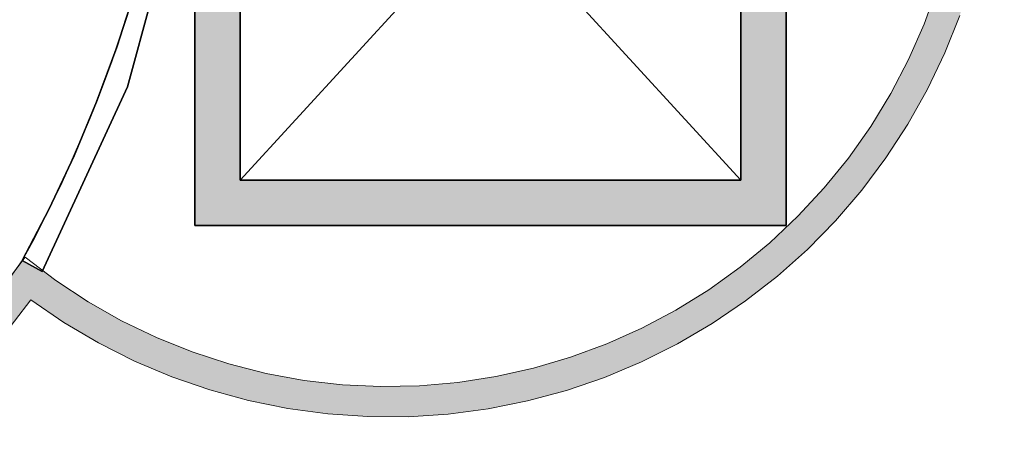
# Model space of a CAD drawing. Header units: inches. Extents: x 15 to 546804, y -66 to 267312.
# Tile 218 of 256: x 410650 to 413896, y 123026 to 124465. Entities that reach past the tile are written whole.
import ezdxf

# ---------------------------------------------------------------- set-up
doc = ezdxf.new("R2010")
doc.units = ezdxf.units.IN
doc.header["$MEASUREMENT"] = 0

msp = doc.modelspace()

# ---------------------------------------------------------------- hatches: boundary and pattern name
at = {"lineweight": 20}
h = msp.add_hatch(color=7, dxfattribs=at)
h.dxf.hatch_style = 1
h.paths.add_polyline_path([(413925.1, 126005.7), (413677.5, 126005.7), (413608.5, 126139.3), (413529.7, 126267.4), (413441.5, 126389.1), (413344.4, 126503.9), (413238.9, 126611.1), (413125.7, 126710), (413131.5, 126717.6), (413052.3, 126778.6), (412985.5, 126691.7), (413096.1, 126604.7), (413200, 126509.7), (413296.6, 126407.3), (413385.3, 126298.1), (413465.8, 126182.5), (413537.4, 126061.3), (413599.9, 125935.2), (413648.1, 125817.6), (413688.4, 125697), (413720.5, 125574), (413744.3, 125449.2), (413759.7, 125323), (413766.7, 125196.1), (413765.1, 125069), (413755.1, 124942.2), (413736.6, 124816.5), (413709.7, 124692.2), (413674.6, 124570.1), (413631.4, 124450.5), (413580.3, 124334.1), (413521.5, 124221.4), (413455.4, 124112.9), (413382.1, 124009), (413302, 123910.3), (413215.5, 123817.1), (413123, 123730), (413024.9, 123649.2), (412921.5, 123575.1), (412813.5, 123508.2), (412701.2, 123448.6), (412585.2, 123396.6), (412466, 123352.6), (412344, 123316.5), (412220, 123288.8), (412094.4, 123269.4), (411967.7, 123258.4), (411840.6, 123255.9), (411713.7, 123261.9), (411587.4, 123276.4), (411462.4, 123299.3), (411339.1, 123330.5), (411218.3, 123369.9), (411100.3, 123417.3), (410985.8, 123472.5), (410875.2, 123535.2), (410769.1, 123605.1), (410725.4, 123638.3), (410723.9, 123634.9), (410659.2, 123670.7), (410641, 123647), (408976.3, 121315.8), (410686.1, 123541.6), (410795.7, 123466.9), (410910, 123399.6), (411028.5, 123340), (411150.7, 123288.4), (411276, 123245.1), (411404, 123210.1), (411533.9, 123183.7), (411665.4, 123165.9), (411797.7, 123156.9), (411930.3, 123156.7), (412062.7, 123165.3), (412194.2, 123182.6), (412324.3, 123208.7), (412452.3, 123243.2), (412577.8, 123286.2), (412700.1, 123337.5), (412818.8, 123396.7), (412933.3, 123463.6), (413043.1, 123538), (413147.8, 123619.5), (413246.8, 123707.8), (413339.7, 123802.4), (413426.2, 123903), (413505.8, 124009.1), (413578.2, 124120.2), (413643, 124235.9), (413700.1, 124355.6), (413749.1, 124478.9), (413789.8, 124605.1), (413822.1, 124733.8), (413845.8, 124864.3), (413860.7, 124996.1), (413866.9, 125128.5), (413864.3, 125261.2), (413852.9, 125393.3), (413832.8, 125524.4), (413804.1, 125653.9), (413766.8, 125781.2), (413721.2, 125905.7), (413925.1, 125905.7)])
h = msp.add_hatch(color=7, dxfattribs=at)
h.dxf.hatch_style = 1
h.paths.add_polyline_path([(411376.9, 125736.2), (411376.9, 125886.2), (411226.9, 125886.2), (411226.9, 125058.6), (411226.9, 123786.2), (413176.9, 123786.2), (413176.9, 125886.2), (412656.9, 125886.2), (412656.9, 125884), (412656.9, 125736.2), (413026.9, 125736.2), (413026.9, 123936.2), (411376.9, 123936.2)])

# ---------------------------------------------------------------- linework, layer by layer
at = {"color": 7}
for p, q in [((411226.9, 125886.2, 300), (411226.9, 123786.2, 300)), ((411226.9, 125886.2, 7500), (411226.9, 123786.2, 7500)), ((413176.9, 123786.2, 300), (413176.9, 125886.2, 300)), ((413176.9, 123786.2, 7500), (413176.9, 125886.2, 7500)), ((411376.9, 125736.2, 300), (411376.9, 123936.2, 300)), ((411376.9, 125736.2, 7500), (411376.9, 123936.2, 7500)), ((413026.9, 123936.2, 300), (413026.9, 125736.2, 300)), ((413026.9, 123936.2, 7500), (413026.9, 125736.2, 7500)), ((411005.1, 124243.9, 300), (411226.9, 125058.6, 300)), ((411005.1, 124243.9, 3000), (411226.9, 125058.6, 3000)), ((410970, 124374.5, 300), (410970, 124374.5, 3000)), ((410723.9, 123634.9, 300), (411005.1, 124243.9, 300)), ((410723.9, 123634.9, 3000), (411005.1, 124243.9, 3000)), ((411005.1, 124243.9, 300), (411005.1, 124243.9, 3000)), ((410903.1, 124194, 300), (410903.1, 124194, 3000)), ((410828.7, 124016.4, 300), (410828.7, 124016.4, 3000)), ((411376.9, 123936.2, 300), (413026.9, 123936.2, 300)), ((411376.9, 123936.2, 7500), (413026.9, 123936.2, 7500)), ((411376.9, 123936.2, 300), (411376.9, 123936.2, 7500)), ((413026.9, 123936.2, 300), (413026.9, 123936.2, 7500)), ((410747.1, 123842, 300), (410747.1, 123842, 3000)), ((411226.9, 123786.2, 300), (413176.9, 123786.2, 300)), ((411226.9, 123786.2, 7500), (413176.9, 123786.2, 7500)), ((411226.9, 123786.2, 300), (411226.9, 123786.2, 7500)), ((413176.9, 123786.2, 300), (413176.9, 123786.2, 7500)), ((410658.3, 123671.2, 300), (410723.9, 123634.9, 300)), ((410658.3, 123671.2, 3000), (410723.9, 123634.9, 3000)), ((410658.3, 123671.2, 300), (410658.3, 123671.2, 3000)), ((410723.9, 123634.9, 300), (410723.9, 123634.9, 3000))]:
    msp.add_line(p, q, dxfattribs=at)
at = {"color": 7, "lineweight": 20}
for p, q in [((411376.9, 123936.2, 300), (411376.9, 125736.2, 300)), ((413026.9, 125736.2, 300), (413026.9, 123936.2, 300)), ((412201.9, 124836.2, 3800), (411376.9, 123936.2, 3800)), ((412201.9, 124836.2, 300), (411376.9, 123936.2, 300)), ((412201.9, 124836.2, 300), (413026.9, 123936.2, 300)), ((412201.9, 124836.2, 3800), (413026.9, 123936.2, 3800)), ((413631.4, 124450.5, 300), (413674.6, 124570.1, 300)), ((413631.4, 124450.5, 3000), (413674.6, 124570.1, 3000)), ((413749.1, 124478.9, 300), (413700.1, 124355.6, 300)), ((413749.1, 124478.9, 3000), (413700.1, 124355.6, 3000)), ((413580.3, 124334.1, 300), (413631.4, 124450.5, 300)), ((413580.3, 124334.1, 3000), (413631.4, 124450.5, 3000)), ((413631.4, 124450.5, 300), (413631.4, 124450.5, 3000)), ((413700.1, 124355.6, 300), (413643, 124235.9, 300)), ((413700.1, 124355.6, 3000), (413643, 124235.9, 3000)), ((413700.1, 124355.6, 300), (413700.1, 124355.6, 3000)), ((413521.5, 124221.4, 300), (413580.3, 124334.1, 300)), ((413521.5, 124221.4, 3000), (413580.3, 124334.1, 3000)), ((413580.3, 124334.1, 300), (413580.3, 124334.1, 3000)), ((413455.4, 124112.9, 300), (413521.5, 124221.4, 300)), ((413455.4, 124112.9, 3000), (413521.5, 124221.4, 3000)), ((413521.5, 124221.4, 300), (413521.5, 124221.4, 3000)), ((413643, 124235.9, 300), (413578.2, 124120.2, 300)), ((413643, 124235.9, 3000), (413578.2, 124120.2, 3000)), ((413643, 124235.9, 300), (413643, 124235.9, 3000)), ((413382.1, 124009, 300), (413455.4, 124112.9, 300)), ((413382.1, 124009, 3000), (413455.4, 124112.9, 3000)), ((413455.4, 124112.9, 300), (413455.4, 124112.9, 3000)), ((413578.2, 124120.2, 300), (413505.8, 124009.1, 300)), ((413578.2, 124120.2, 3000), (413505.8, 124009.1, 3000)), ((413578.2, 124120.2, 300), (413578.2, 124120.2, 3000)), ((413302, 123910.3, 300), (413382.1, 124009, 300)), ((413302, 123910.3, 3000), (413382.1, 124009, 3000)), ((413382.1, 124009, 300), (413382.1, 124009, 3000)), ((413505.8, 124009.1, 300), (413426.2, 123903, 300)), ((413505.8, 124009.1, 3000), (413426.2, 123903, 3000)), ((413505.8, 124009.1, 300), (413505.8, 124009.1, 3000)), ((413026.9, 123936.2, 300), (411376.9, 123936.2, 300)), ((413215.5, 123817.1, 300), (413302, 123910.3, 300)), ((413215.5, 123817.1, 3000), (413302, 123910.3, 3000)), ((413302, 123910.3, 300), (413302, 123910.3, 3000)), ((413426.2, 123903, 300), (413339.7, 123802.4, 300)), ((413426.2, 123903, 3000), (413339.7, 123802.4, 3000)), ((413426.2, 123903, 300), (413426.2, 123903, 3000)), ((413123, 123730, 300), (413215.5, 123817.1, 300)), ((413123, 123730, 3000), (413215.5, 123817.1, 3000)), ((413215.5, 123817.1, 300), (413215.5, 123817.1, 3000)), ((413339.7, 123802.4, 300), (413246.8, 123707.8, 300)), ((413339.7, 123802.4, 3000), (413246.8, 123707.8, 3000)), ((413339.7, 123802.4, 300), (413339.7, 123802.4, 3000)), ((413024.9, 123649.2, 300), (413123, 123730, 300)), ((413024.9, 123649.2, 3000), (413123, 123730, 3000)), ((413123, 123730, 300), (413123, 123730, 3000)), ((413246.8, 123707.8, 300), (413147.8, 123619.5, 300)), ((413246.8, 123707.8, 3000), (413147.8, 123619.5, 3000)), ((413246.8, 123707.8, 300), (413246.8, 123707.8, 3000)), ((408842.5, 121305.7, 300), (410667.9, 123682, 300)), ((408842.5, 121305.7, 3000), (410667.9, 123682, 3000)), ((408969.1, 121305.7, 300), (410658.3, 123671.2, 300)), ((410667.9, 123682, 300), (410769.1, 123605.1, 300)), ((410667.9, 123682, 3000), (410769.1, 123605.1, 3000)), ((410667.9, 123682, 300), (410667.9, 123682, 3000)), ((412921.5, 123575.1, 300), (413024.9, 123649.2, 300)), ((412921.5, 123575.1, 3000), (413024.9, 123649.2, 3000)), ((413024.9, 123649.2, 300), (413024.9, 123649.2, 3000)), ((410769.1, 123605.1, 300), (410875.2, 123535.2, 300)), ((410769.1, 123605.1, 3000), (410875.2, 123535.2, 3000)), ((410769.1, 123605.1, 300), (410769.1, 123605.1, 3000)), ((413147.8, 123619.5, 300), (413043.1, 123538, 300)), ((413147.8, 123619.5, 3000), (413043.1, 123538, 3000)), ((413147.8, 123619.5, 300), (413147.8, 123619.5, 3000)), ((412813.5, 123508.2, 300), (412921.5, 123575.1, 300)), ((412813.5, 123508.2, 3000), (412921.5, 123575.1, 3000)), ((412921.5, 123575.1, 300), (412921.5, 123575.1, 3000)), ((410686.1, 123541.6, 300), (408937.9, 121265.8, 300)), ((410686.1, 123541.6, 3000), (408937.9, 121265.8, 3000)), ((410795.7, 123466.9, 300), (410686.1, 123541.6, 300)), ((410795.7, 123466.9, 3000), (410686.1, 123541.6, 3000)), ((410686.1, 123541.6, 300), (410686.1, 123541.6, 3000)), ((410875.2, 123535.2, 300), (410985.8, 123472.5, 300)), ((410875.2, 123535.2, 3000), (410985.8, 123472.5, 3000)), ((410875.2, 123535.2, 300), (410875.2, 123535.2, 3000)), ((413043.1, 123538, 300), (412933.3, 123463.6, 300)), ((413043.1, 123538, 3000), (412933.3, 123463.6, 3000)), ((413043.1, 123538, 300), (413043.1, 123538, 3000)), ((412701.2, 123448.6, 300), (412813.5, 123508.2, 300)), ((412701.2, 123448.6, 3000), (412813.5, 123508.2, 3000)), ((412813.5, 123508.2, 300), (412813.5, 123508.2, 3000)), ((410910, 123399.6, 300), (410795.7, 123466.9, 300)), ((410910, 123399.6, 3000), (410795.7, 123466.9, 3000)), ((410795.7, 123466.9, 300), (410795.7, 123466.9, 3000)), ((410985.8, 123472.5, 300), (411100.3, 123417.3, 300)), ((410985.8, 123472.5, 3000), (411100.3, 123417.3, 3000)), ((410985.8, 123472.5, 300), (410985.8, 123472.5, 3000)), ((412933.3, 123463.6, 300), (412818.8, 123396.7, 300)), ((412933.3, 123463.6, 3000), (412818.8, 123396.7, 3000)), ((412933.3, 123463.6, 300), (412933.3, 123463.6, 3000)), ((412585.2, 123396.6, 300), (412701.2, 123448.6, 300)), ((412585.2, 123396.6, 3000), (412701.2, 123448.6, 3000)), ((412701.2, 123448.6, 300), (412701.2, 123448.6, 3000)), ((411028.5, 123340, 300), (410910, 123399.6, 300)), ((411028.5, 123340, 3000), (410910, 123399.6, 3000)), ((410910, 123399.6, 300), (410910, 123399.6, 3000)), ((411100.3, 123417.3, 300), (411218.3, 123369.9, 300)), ((411100.3, 123417.3, 3000), (411218.3, 123369.9, 3000)), ((411100.3, 123417.3, 300), (411100.3, 123417.3, 3000)), ((412466, 123352.6, 300), (412585.2, 123396.6, 300)), ((412466, 123352.6, 3000), (412585.2, 123396.6, 3000)), ((412585.2, 123396.6, 300), (412585.2, 123396.6, 3000)), ((412818.8, 123396.7, 300), (412700.1, 123337.5, 300)), ((412818.8, 123396.7, 3000), (412700.1, 123337.5, 3000)), ((412818.8, 123396.7, 300), (412818.8, 123396.7, 3000)), ((411218.3, 123369.9, 300), (411339.1, 123330.5, 300)), ((411218.3, 123369.9, 3000), (411339.1, 123330.5, 3000)), ((411218.3, 123369.9, 300), (411218.3, 123369.9, 3000)), ((411150.7, 123288.4, 300), (411028.5, 123340, 300)), ((411150.7, 123288.4, 3000), (411028.5, 123340, 3000)), ((411028.5, 123340, 300), (411028.5, 123340, 3000)), ((412344, 123316.5, 300), (412466, 123352.6, 300)), ((412344, 123316.5, 3000), (412466, 123352.6, 3000)), ((412466, 123352.6, 300), (412466, 123352.6, 3000)), ((412700.1, 123337.5, 300), (412577.8, 123286.2, 300)), ((412700.1, 123337.5, 3000), (412577.8, 123286.2, 3000)), ((412700.1, 123337.5, 300), (412700.1, 123337.5, 3000)), ((411339.1, 123330.5, 300), (411462.4, 123299.3, 300)), ((411339.1, 123330.5, 3000), (411462.4, 123299.3, 3000)), ((411339.1, 123330.5, 300), (411339.1, 123330.5, 3000)), ((411462.4, 123299.3, 300), (411587.4, 123276.4, 300)), ((411462.4, 123299.3, 3000), (411587.4, 123276.4, 3000)), ((411462.4, 123299.3, 300), (411462.4, 123299.3, 3000)), ((412220, 123288.8, 300), (412344, 123316.5, 300)), ((412220, 123288.8, 3000), (412344, 123316.5, 3000)), ((412344, 123316.5, 300), (412344, 123316.5, 3000)), ((411276, 123245.1, 300), (411150.7, 123288.4, 300)), ((411276, 123245.1, 3000), (411150.7, 123288.4, 3000)), ((411150.7, 123288.4, 300), (411150.7, 123288.4, 3000)), ((411587.4, 123276.4, 300), (411713.7, 123261.9, 300)), ((411587.4, 123276.4, 3000), (411713.7, 123261.9, 3000)), ((411587.4, 123276.4, 300), (411587.4, 123276.4, 3000)), ((411967.7, 123258.4, 300), (412094.4, 123269.4, 300)), ((411967.7, 123258.4, 3000), (412094.4, 123269.4, 3000)), ((412094.4, 123269.4, 300), (412220, 123288.8, 300)), ((412094.4, 123269.4, 3000), (412220, 123288.8, 3000)), ((412094.4, 123269.4, 300), (412094.4, 123269.4, 3000)), ((412220, 123288.8, 300), (412220, 123288.8, 3000)), ((412577.8, 123286.2, 300), (412452.3, 123243.2, 300)), ((412577.8, 123286.2, 3000), (412452.3, 123243.2, 3000)), ((412577.8, 123286.2, 300), (412577.8, 123286.2, 3000)), ((411404, 123210.1, 300), (411276, 123245.1, 300)), ((411404, 123210.1, 3000), (411276, 123245.1, 3000)), ((411276, 123245.1, 300), (411276, 123245.1, 3000)), ((411713.7, 123261.9, 300), (411840.6, 123255.9, 300)), ((411713.7, 123261.9, 3000), (411840.6, 123255.9, 3000)), ((411713.7, 123261.9, 300), (411713.7, 123261.9, 3000)), ((411840.6, 123255.9, 300), (411967.7, 123258.4, 300)), ((411840.6, 123255.9, 3000), (411967.7, 123258.4, 3000)), ((411840.6, 123255.9, 300), (411840.6, 123255.9, 3000)), ((411967.7, 123258.4, 300), (411967.7, 123258.4, 3000)), ((412452.3, 123243.2, 300), (412324.3, 123208.7, 300)), ((412452.3, 123243.2, 3000), (412324.3, 123208.7, 3000)), ((412452.3, 123243.2, 300), (412452.3, 123243.2, 3000)), ((411533.9, 123183.7, 300), (411404, 123210.1, 300)), ((411533.9, 123183.7, 3000), (411404, 123210.1, 3000)), ((411404, 123210.1, 300), (411404, 123210.1, 3000)), ((412324.3, 123208.7, 300), (412194.2, 123182.6, 300)), ((412324.3, 123208.7, 3000), (412194.2, 123182.6, 3000)), ((412324.3, 123208.7, 300), (412324.3, 123208.7, 3000)), ((411665.4, 123165.9, 300), (411533.9, 123183.7, 300)), ((411665.4, 123165.9, 3000), (411533.9, 123183.7, 3000)), ((411533.9, 123183.7, 300), (411533.9, 123183.7, 3000)), ((412194.2, 123182.6, 300), (412062.7, 123165.3, 300)), ((412194.2, 123182.6, 3000), (412062.7, 123165.3, 3000)), ((412194.2, 123182.6, 300), (412194.2, 123182.6, 3000)), ((411797.7, 123156.9, 300), (411665.4, 123165.9, 300)), ((411797.7, 123156.9, 3000), (411665.4, 123165.9, 3000)), ((411665.4, 123165.9, 300), (411665.4, 123165.9, 3000)), ((411930.3, 123156.7, 300), (411797.7, 123156.9, 300)), ((411930.3, 123156.7, 3000), (411797.7, 123156.9, 3000)), ((411797.7, 123156.9, 300), (411797.7, 123156.9, 3000)), ((412062.7, 123165.3, 300), (411930.3, 123156.7, 300)), ((412062.7, 123165.3, 3000), (411930.3, 123156.7, 3000)), ((411930.3, 123156.7, 300), (411930.3, 123156.7, 3000)), ((412062.7, 123165.3, 300), (412062.7, 123165.3, 3000))]:
    msp.add_line(p, q, dxfattribs=at)
at = {"color": 7}
for centre in [(406585.7, 125897.3, 300), (406585.7, 125897.3, 3000)]:
    msp.add_arc(centre, 4641.2, 331.3384, 359.8626, dxfattribs=at)
for points, invisible_edges in [([(411226.9, 125886.2, 7500), (411226.9, 123786.2, 300), (411226.9, 123786.2, 7500)], 1), ([(411226.9, 123786.2, 300), (411226.9, 125886.2, 7500), (411226.9, 125886.2, 300)], 1), ([(411226.9, 123786.2, 7500), (411376.9, 123936.2, 7500), (411226.9, 125886.2, 7500)], 3), ([(411376.9, 123936.2, 7500), (411376.9, 125886.2, 7500), (411226.9, 125886.2, 7500)], 13), ([(411376.9, 125886.2, 7500), (411376.9, 123936.2, 7500), (411376.9, 125736.2, 7500)], 13), ([(413176.9, 125886.2, 7500), (413026.9, 125736.2, 7500), (413176.9, 123786.2, 7500)], 3), ([(413176.9, 125886.2, 300), (413176.9, 123786.2, 7500), (413176.9, 123786.2, 300)], 1), ([(413176.9, 123786.2, 7500), (413176.9, 125886.2, 300), (413176.9, 125886.2, 7500)], 1), ([(411376.9, 125736.2, 300), (411376.9, 123936.2, 7500), (411376.9, 123936.2, 300)], 1), ([(411376.9, 123936.2, 7500), (411376.9, 125736.2, 300), (411376.9, 125736.2, 7500)], 3), ([(413026.9, 123936.2, 300), (411376.9, 125736.2, 300), (411376.9, 123936.2, 300)], 1), ([(411376.9, 125736.2, 300), (413026.9, 123936.2, 300), (412656.9, 125736.2, 300)], 3), ([(412656.9, 125736.2, 300), (413026.9, 123936.2, 300), (413026.9, 125736.2, 300)], 1), ([(413026.9, 125736.2, 7500), (413026.9, 123936.2, 300), (413026.9, 123936.2, 7500)], 1), ([(413026.9, 123936.2, 300), (413026.9, 125736.2, 7500), (413026.9, 125736.2, 300)], 1), ([(413026.9, 123936.2, 7500), (413176.9, 123786.2, 7500), (413026.9, 125736.2, 7500)], 3), ([(411226.9, 125058.6, 300), (411005.1, 124243.9, 3000), (411005.1, 124243.9, 300)], 1), ([(411005.1, 124243.9, 3000), (411226.9, 125058.6, 300), (411226.9, 125058.6, 3000)], 1), ([(411029.4, 124557.7, 3000), (411005.1, 124243.9, 3000), (411226.9, 125058.6, 3000)], 13), ([(411005.1, 124243.9, 300), (411029.4, 124557.7, 300), (411226.9, 125058.6, 300)], 3), ([(411029.4, 124557.7, 3000), (410970, 124374.5, 300), (410970, 124374.5, 3000)], 1), ([(410970, 124374.5, 300), (411029.4, 124557.7, 3000), (411029.4, 124557.7, 300)], 1), ([(410970, 124374.5, 3000), (411005.1, 124243.9, 3000), (411029.4, 124557.7, 3000)], 3), ([(411005.1, 124243.9, 300), (410970, 124374.5, 300), (411029.4, 124557.7, 300)], 13), ([(410970, 124374.5, 3000), (410903.1, 124194, 300), (410903.1, 124194, 3000)], 1), ([(410903.1, 124194, 300), (410970, 124374.5, 3000), (410970, 124374.5, 300)], 1), ([(410903.1, 124194, 3000), (411005.1, 124243.9, 3000), (410970, 124374.5, 3000)], 3), ([(411005.1, 124243.9, 300), (410903.1, 124194, 300), (410970, 124374.5, 300)], 13), ([(411005.1, 124243.9, 300), (410723.9, 123634.9, 3000), (410723.9, 123634.9, 300)], 1), ([(410723.9, 123634.9, 3000), (411005.1, 124243.9, 300), (411005.1, 124243.9, 3000)], 1), ([(410747.1, 123842, 3000), (410723.9, 123634.9, 3000), (411005.1, 124243.9, 3000)], 13), ([(410723.9, 123634.9, 300), (410747.1, 123842, 300), (411005.1, 124243.9, 300)], 3), ([(410747.1, 123842, 3000), (411005.1, 124243.9, 3000), (410828.7, 124016.4, 3000)], 3), ([(411005.1, 124243.9, 300), (410747.1, 123842, 300), (410828.7, 124016.4, 300)], 13), ([(410828.7, 124016.4, 3000), (411005.1, 124243.9, 3000), (410903.1, 124194, 3000)], 3), ([(411005.1, 124243.9, 300), (410828.7, 124016.4, 300), (410903.1, 124194, 300)], 13), ([(410903.1, 124194, 3000), (410828.7, 124016.4, 300), (410828.7, 124016.4, 3000)], 1), ([(410828.7, 124016.4, 300), (410903.1, 124194, 3000), (410903.1, 124194, 300)], 1), ([(410828.7, 124016.4, 3000), (410747.1, 123842, 300), (410747.1, 123842, 3000)], 1), ([(410747.1, 123842, 300), (410828.7, 124016.4, 3000), (410828.7, 124016.4, 300)], 1), ([(411376.9, 123936.2, 7500), (411226.9, 123786.2, 7500), (413176.9, 123786.2, 7500)], 13), ([(411376.9, 123936.2, 7500), (413026.9, 123936.2, 300), (411376.9, 123936.2, 300)], 1), ([(413026.9, 123936.2, 300), (411376.9, 123936.2, 7500), (413026.9, 123936.2, 7500)], 1), ([(411376.9, 123936.2, 7500), (413176.9, 123786.2, 7500), (413026.9, 123936.2, 7500)], 3), ([(410747.1, 123842, 3000), (410658.3, 123671.2, 300), (410658.3, 123671.2, 3000)], 1), ([(410658.3, 123671.2, 300), (410747.1, 123842, 3000), (410747.1, 123842, 300)], 1), ([(410723.9, 123634.9, 3000), (410747.1, 123842, 3000), (410658.3, 123671.2, 3000)], 1), ([(410747.1, 123842, 300), (410723.9, 123634.9, 300), (410658.3, 123671.2, 300)], 1), ([(413176.9, 123786.2, 7500), (411226.9, 123786.2, 300), (413176.9, 123786.2, 300)], 1), ([(411226.9, 123786.2, 300), (413176.9, 123786.2, 7500), (411226.9, 123786.2, 7500)], 1), ([(410723.9, 123634.9, 3000), (410658.3, 123671.2, 300), (410723.9, 123634.9, 300)], 1), ([(410658.3, 123671.2, 300), (410723.9, 123634.9, 3000), (410658.3, 123671.2, 3000)], 1)]:
    msp.add_3dface(points, dxfattribs=dict(at, invisible_edges=invisible_edges))
at = {"color": 7, "lineweight": 20}
for points, invisible_edges in [([(413674.6, 124570.1, 3000), (413700.1, 124355.6, 3000), (413709.7, 124692.2, 3000)], 3), ([(413700.1, 124355.6, 300), (413674.6, 124570.1, 300), (413709.7, 124692.2, 300)], 13), ([(413709.7, 124692.2, 3000), (413700.1, 124355.6, 3000), (413749.1, 124478.9, 3000)], 13), ([(413700.1, 124355.6, 300), (413709.7, 124692.2, 300), (413749.1, 124478.9, 300)], 3), ([(413631.4, 124450.5, 3000), (413643, 124235.9, 3000), (413674.6, 124570.1, 3000)], 3), ([(413674.6, 124570.1, 3000), (413631.4, 124450.5, 300), (413631.4, 124450.5, 3000)], 1), ([(413631.4, 124450.5, 300), (413674.6, 124570.1, 3000), (413674.6, 124570.1, 300)], 1), ([(413643, 124235.9, 300), (413631.4, 124450.5, 300), (413674.6, 124570.1, 300)], 13), ([(413674.6, 124570.1, 3000), (413643, 124235.9, 3000), (413700.1, 124355.6, 3000)], 13), ([(413643, 124235.9, 300), (413674.6, 124570.1, 300), (413700.1, 124355.6, 300)], 3), ([(413749.1, 124478.9, 300), (413700.1, 124355.6, 3000), (413700.1, 124355.6, 300)], 1), ([(413700.1, 124355.6, 3000), (413749.1, 124478.9, 300), (413749.1, 124478.9, 3000)], 1), ([(413580.3, 124334.1, 3000), (413643, 124235.9, 3000), (413631.4, 124450.5, 3000)], 3), ([(413631.4, 124450.5, 3000), (413580.3, 124334.1, 300), (413580.3, 124334.1, 3000)], 1), ([(413580.3, 124334.1, 300), (413631.4, 124450.5, 3000), (413631.4, 124450.5, 300)], 1), ([(413643, 124235.9, 300), (413580.3, 124334.1, 300), (413631.4, 124450.5, 300)], 13), ([(413700.1, 124355.6, 300), (413643, 124235.9, 3000), (413643, 124235.9, 300)], 1), ([(413643, 124235.9, 3000), (413700.1, 124355.6, 300), (413700.1, 124355.6, 3000)], 1), ([(413521.5, 124221.4, 3000), (413578.2, 124120.2, 3000), (413580.3, 124334.1, 3000)], 3), ([(413580.3, 124334.1, 3000), (413521.5, 124221.4, 300), (413521.5, 124221.4, 3000)], 1), ([(413521.5, 124221.4, 300), (413580.3, 124334.1, 3000), (413580.3, 124334.1, 300)], 1), ([(413578.2, 124120.2, 300), (413521.5, 124221.4, 300), (413580.3, 124334.1, 300)], 13), ([(413580.3, 124334.1, 3000), (413578.2, 124120.2, 3000), (413643, 124235.9, 3000)], 13), ([(413578.2, 124120.2, 300), (413580.3, 124334.1, 300), (413643, 124235.9, 300)], 3), ([(413455.4, 124112.9, 3000), (413505.8, 124009.1, 3000), (413521.5, 124221.4, 3000)], 3), ([(413521.5, 124221.4, 3000), (413455.4, 124112.9, 300), (413455.4, 124112.9, 3000)], 1), ([(413455.4, 124112.9, 300), (413521.5, 124221.4, 3000), (413521.5, 124221.4, 300)], 1), ([(413505.8, 124009.1, 300), (413455.4, 124112.9, 300), (413521.5, 124221.4, 300)], 13), ([(413521.5, 124221.4, 3000), (413505.8, 124009.1, 3000), (413578.2, 124120.2, 3000)], 13), ([(413505.8, 124009.1, 300), (413521.5, 124221.4, 300), (413578.2, 124120.2, 300)], 3), ([(413643, 124235.9, 300), (413578.2, 124120.2, 3000), (413578.2, 124120.2, 300)], 1), ([(413578.2, 124120.2, 3000), (413643, 124235.9, 300), (413643, 124235.9, 3000)], 1), ([(413382.1, 124009, 3000), (413426.2, 123903, 3000), (413455.4, 124112.9, 3000)], 3), ([(413455.4, 124112.9, 3000), (413382.1, 124009, 300), (413382.1, 124009, 3000)], 1), ([(413382.1, 124009, 300), (413455.4, 124112.9, 3000), (413455.4, 124112.9, 300)], 1), ([(413426.2, 123903, 300), (413382.1, 124009, 300), (413455.4, 124112.9, 300)], 13), ([(413455.4, 124112.9, 3000), (413426.2, 123903, 3000), (413505.8, 124009.1, 3000)], 13), ([(413426.2, 123903, 300), (413455.4, 124112.9, 300), (413505.8, 124009.1, 300)], 3), ([(413578.2, 124120.2, 300), (413505.8, 124009.1, 3000), (413505.8, 124009.1, 300)], 1), ([(413505.8, 124009.1, 3000), (413578.2, 124120.2, 300), (413578.2, 124120.2, 3000)], 1), ([(413302, 123910.3, 3000), (413339.7, 123802.4, 3000), (413382.1, 124009, 3000)], 3), ([(413382.1, 124009, 3000), (413302, 123910.3, 300), (413302, 123910.3, 3000)], 1), ([(413302, 123910.3, 300), (413382.1, 124009, 3000), (413382.1, 124009, 300)], 1), ([(413339.7, 123802.4, 300), (413302, 123910.3, 300), (413382.1, 124009, 300)], 13), ([(413382.1, 124009, 3000), (413339.7, 123802.4, 3000), (413426.2, 123903, 3000)], 13), ([(413339.7, 123802.4, 300), (413382.1, 124009, 300), (413426.2, 123903, 300)], 3), ([(413505.8, 124009.1, 300), (413426.2, 123903, 3000), (413426.2, 123903, 300)], 1), ([(413426.2, 123903, 3000), (413505.8, 124009.1, 300), (413505.8, 124009.1, 3000)], 1), ([(413215.5, 123817.1, 3000), (413246.8, 123707.8, 3000), (413302, 123910.3, 3000)], 3), ([(413302, 123910.3, 3000), (413215.5, 123817.1, 300), (413215.5, 123817.1, 3000)], 1), ([(413215.5, 123817.1, 300), (413302, 123910.3, 3000), (413302, 123910.3, 300)], 1), ([(413246.8, 123707.8, 300), (413215.5, 123817.1, 300), (413302, 123910.3, 300)], 13), ([(413302, 123910.3, 3000), (413246.8, 123707.8, 3000), (413339.7, 123802.4, 3000)], 13), ([(413246.8, 123707.8, 300), (413302, 123910.3, 300), (413339.7, 123802.4, 300)], 3), ([(413426.2, 123903, 300), (413339.7, 123802.4, 3000), (413339.7, 123802.4, 300)], 1), ([(413339.7, 123802.4, 3000), (413426.2, 123903, 300), (413426.2, 123903, 3000)], 1), ([(413123, 123730, 3000), (413147.8, 123619.5, 3000), (413215.5, 123817.1, 3000)], 3), ([(413123, 123730, 3000), (413215.5, 123817.1, 300), (413123, 123730, 300)], 1), ([(413215.5, 123817.1, 300), (413123, 123730, 3000), (413215.5, 123817.1, 3000)], 1), ([(413147.8, 123619.5, 300), (413123, 123730, 300), (413215.5, 123817.1, 300)], 13), ([(413215.5, 123817.1, 3000), (413147.8, 123619.5, 3000), (413246.8, 123707.8, 3000)], 13), ([(413147.8, 123619.5, 300), (413215.5, 123817.1, 300), (413246.8, 123707.8, 300)], 3), ([(413339.7, 123802.4, 300), (413246.8, 123707.8, 3000), (413246.8, 123707.8, 300)], 1), ([(413246.8, 123707.8, 3000), (413339.7, 123802.4, 300), (413339.7, 123802.4, 3000)], 1), ([(413024.9, 123649.2, 3000), (413043.1, 123538, 3000), (413123, 123730, 3000)], 3), ([(413024.9, 123649.2, 3000), (413123, 123730, 300), (413024.9, 123649.2, 300)], 1), ([(413123, 123730, 300), (413024.9, 123649.2, 3000), (413123, 123730, 3000)], 1), ([(413043.1, 123538, 300), (413024.9, 123649.2, 300), (413123, 123730, 300)], 13), ([(413123, 123730, 3000), (413043.1, 123538, 3000), (413147.8, 123619.5, 3000)], 13), ([(413043.1, 123538, 300), (413123, 123730, 300), (413147.8, 123619.5, 300)], 3), ([(413246.8, 123707.8, 3000), (413147.8, 123619.5, 300), (413246.8, 123707.8, 300)], 1), ([(413147.8, 123619.5, 300), (413246.8, 123707.8, 3000), (413147.8, 123619.5, 3000)], 1), ([(408867.1, 121255.7, 3000), (410667.9, 123682, 3000), (408842.5, 121305.7, 3000)], 1), ([(410667.9, 123682, 3000), (408842.5, 121305.7, 300), (408842.5, 121305.7, 3000)], 1), ([(408842.5, 121305.7, 300), (410667.9, 123682, 3000), (410667.9, 123682, 300)], 1), ([(410667.9, 123682, 300), (408867.1, 121255.7, 300), (408842.5, 121305.7, 300)], 1), ([(410667.9, 123682, 3000), (408867.1, 121255.7, 3000), (408937.9, 121265.8, 3000)], 13), ([(408867.1, 121255.7, 300), (410667.9, 123682, 300), (408937.9, 121265.8, 300)], 3), ([(410667.9, 123682, 3000), (408937.9, 121265.8, 3000), (410686.1, 123541.6, 3000)], 13), ([(408937.9, 121265.8, 300), (410667.9, 123682, 300), (410686.1, 123541.6, 300)], 3), ([(410667.9, 123682, 3000), (410686.1, 123541.6, 3000), (410769.1, 123605.1, 3000)], 3), ([(410667.9, 123682, 3000), (410769.1, 123605.1, 300), (410667.9, 123682, 300)], 1), ([(410769.1, 123605.1, 300), (410667.9, 123682, 3000), (410769.1, 123605.1, 3000)], 1), ([(410686.1, 123541.6, 300), (410667.9, 123682, 300), (410769.1, 123605.1, 300)], 13), ([(412921.5, 123575.1, 3000), (412933.3, 123463.6, 3000), (413024.9, 123649.2, 3000)], 3), ([(412921.5, 123575.1, 3000), (413024.9, 123649.2, 300), (412921.5, 123575.1, 300)], 1), ([(413024.9, 123649.2, 300), (412921.5, 123575.1, 3000), (413024.9, 123649.2, 3000)], 1), ([(412933.3, 123463.6, 300), (412921.5, 123575.1, 300), (413024.9, 123649.2, 300)], 13), ([(413024.9, 123649.2, 3000), (412933.3, 123463.6, 3000), (413043.1, 123538, 3000)], 13), ([(412933.3, 123463.6, 300), (413024.9, 123649.2, 300), (413043.1, 123538, 300)], 3), ([(410769.1, 123605.1, 3000), (410686.1, 123541.6, 3000), (410795.7, 123466.9, 3000)], 13), ([(410686.1, 123541.6, 300), (410769.1, 123605.1, 300), (410795.7, 123466.9, 300)], 3), ([(410769.1, 123605.1, 3000), (410795.7, 123466.9, 3000), (410875.2, 123535.2, 3000)], 3), ([(410769.1, 123605.1, 3000), (410875.2, 123535.2, 300), (410769.1, 123605.1, 300)], 1), ([(410875.2, 123535.2, 300), (410769.1, 123605.1, 3000), (410875.2, 123535.2, 3000)], 1), ([(410795.7, 123466.9, 300), (410769.1, 123605.1, 300), (410875.2, 123535.2, 300)], 13), ([(413147.8, 123619.5, 3000), (413043.1, 123538, 300), (413147.8, 123619.5, 300)], 1), ([(413043.1, 123538, 300), (413147.8, 123619.5, 3000), (413043.1, 123538, 3000)], 1), ([(412813.5, 123508.2, 3000), (412818.8, 123396.7, 3000), (412921.5, 123575.1, 3000)], 3), ([(412813.5, 123508.2, 3000), (412921.5, 123575.1, 300), (412813.5, 123508.2, 300)], 1), ([(412921.5, 123575.1, 300), (412813.5, 123508.2, 3000), (412921.5, 123575.1, 3000)], 1), ([(412818.8, 123396.7, 300), (412813.5, 123508.2, 300), (412921.5, 123575.1, 300)], 13), ([(412921.5, 123575.1, 3000), (412818.8, 123396.7, 3000), (412933.3, 123463.6, 3000)], 13), ([(412818.8, 123396.7, 300), (412921.5, 123575.1, 300), (412933.3, 123463.6, 300)], 3), ([(410686.1, 123541.6, 300), (408937.9, 121265.8, 3000), (408937.9, 121265.8, 300)], 1), ([(408937.9, 121265.8, 3000), (410686.1, 123541.6, 300), (410686.1, 123541.6, 3000)], 1), ([(410795.7, 123466.9, 3000), (410686.1, 123541.6, 300), (410795.7, 123466.9, 300)], 1), ([(410686.1, 123541.6, 300), (410795.7, 123466.9, 3000), (410686.1, 123541.6, 3000)], 1), ([(410875.2, 123535.2, 3000), (410795.7, 123466.9, 3000), (410910, 123399.6, 3000)], 13), ([(410795.7, 123466.9, 300), (410875.2, 123535.2, 300), (410910, 123399.6, 300)], 3), ([(410875.2, 123535.2, 3000), (410910, 123399.6, 3000), (410985.8, 123472.5, 3000)], 3), ([(410875.2, 123535.2, 3000), (410985.8, 123472.5, 300), (410875.2, 123535.2, 300)], 1), ([(410985.8, 123472.5, 300), (410875.2, 123535.2, 3000), (410985.8, 123472.5, 3000)], 1), ([(410910, 123399.6, 300), (410875.2, 123535.2, 300), (410985.8, 123472.5, 300)], 13), ([(413043.1, 123538, 3000), (412933.3, 123463.6, 300), (413043.1, 123538, 300)], 1), ([(412933.3, 123463.6, 300), (413043.1, 123538, 3000), (412933.3, 123463.6, 3000)], 1), ([(412701.2, 123448.6, 3000), (412818.8, 123396.7, 3000), (412813.5, 123508.2, 3000)], 3), ([(412701.2, 123448.6, 3000), (412813.5, 123508.2, 300), (412701.2, 123448.6, 300)], 1), ([(412813.5, 123508.2, 300), (412701.2, 123448.6, 3000), (412813.5, 123508.2, 3000)], 1), ([(412818.8, 123396.7, 300), (412701.2, 123448.6, 300), (412813.5, 123508.2, 300)], 13), ([(410910, 123399.6, 3000), (410795.7, 123466.9, 300), (410910, 123399.6, 300)], 1), ([(410795.7, 123466.9, 300), (410910, 123399.6, 3000), (410795.7, 123466.9, 3000)], 1), ([(410985.8, 123472.5, 3000), (410910, 123399.6, 3000), (411028.5, 123340, 3000)], 13), ([(410910, 123399.6, 300), (410985.8, 123472.5, 300), (411028.5, 123340, 300)], 3), ([(410985.8, 123472.5, 3000), (411028.5, 123340, 3000), (411100.3, 123417.3, 3000)], 3), ([(410985.8, 123472.5, 3000), (411100.3, 123417.3, 300), (410985.8, 123472.5, 300)], 1), ([(411100.3, 123417.3, 300), (410985.8, 123472.5, 3000), (411100.3, 123417.3, 3000)], 1), ([(411028.5, 123340, 300), (410985.8, 123472.5, 300), (411100.3, 123417.3, 300)], 13), ([(412933.3, 123463.6, 3000), (412818.8, 123396.7, 300), (412933.3, 123463.6, 300)], 1), ([(412818.8, 123396.7, 300), (412933.3, 123463.6, 3000), (412818.8, 123396.7, 3000)], 1), ([(412585.2, 123396.6, 3000), (412700.1, 123337.5, 3000), (412701.2, 123448.6, 3000)], 3), ([(412585.2, 123396.6, 3000), (412701.2, 123448.6, 300), (412585.2, 123396.6, 300)], 1), ([(412701.2, 123448.6, 300), (412585.2, 123396.6, 3000), (412701.2, 123448.6, 3000)], 1), ([(412700.1, 123337.5, 300), (412585.2, 123396.6, 300), (412701.2, 123448.6, 300)], 13), ([(412701.2, 123448.6, 3000), (412700.1, 123337.5, 3000), (412818.8, 123396.7, 3000)], 13), ([(412700.1, 123337.5, 300), (412701.2, 123448.6, 300), (412818.8, 123396.7, 300)], 3), ([(411028.5, 123340, 3000), (410910, 123399.6, 300), (411028.5, 123340, 300)], 1), ([(410910, 123399.6, 300), (411028.5, 123340, 3000), (410910, 123399.6, 3000)], 1), ([(411100.3, 123417.3, 3000), (411028.5, 123340, 3000), (411150.7, 123288.4, 3000)], 13), ([(411028.5, 123340, 300), (411100.3, 123417.3, 300), (411150.7, 123288.4, 300)], 3), ([(411100.3, 123417.3, 3000), (411150.7, 123288.4, 3000), (411218.3, 123369.9, 3000)], 3), ([(411100.3, 123417.3, 3000), (411218.3, 123369.9, 300), (411100.3, 123417.3, 300)], 1), ([(411218.3, 123369.9, 300), (411100.3, 123417.3, 3000), (411218.3, 123369.9, 3000)], 1), ([(411150.7, 123288.4, 300), (411100.3, 123417.3, 300), (411218.3, 123369.9, 300)], 13), ([(412466, 123352.6, 3000), (412577.8, 123286.2, 3000), (412585.2, 123396.6, 3000)], 3), ([(412466, 123352.6, 3000), (412585.2, 123396.6, 300), (412466, 123352.6, 300)], 1), ([(412585.2, 123396.6, 300), (412466, 123352.6, 3000), (412585.2, 123396.6, 3000)], 1), ([(412577.8, 123286.2, 300), (412466, 123352.6, 300), (412585.2, 123396.6, 300)], 13), ([(412585.2, 123396.6, 3000), (412577.8, 123286.2, 3000), (412700.1, 123337.5, 3000)], 13), ([(412577.8, 123286.2, 300), (412585.2, 123396.6, 300), (412700.1, 123337.5, 300)], 3), ([(412818.8, 123396.7, 3000), (412700.1, 123337.5, 300), (412818.8, 123396.7, 300)], 1), ([(412700.1, 123337.5, 300), (412818.8, 123396.7, 3000), (412700.1, 123337.5, 3000)], 1), ([(411218.3, 123369.9, 3000), (411150.7, 123288.4, 3000), (411276, 123245.1, 3000)], 13), ([(411150.7, 123288.4, 300), (411218.3, 123369.9, 300), (411276, 123245.1, 300)], 3), ([(411218.3, 123369.9, 3000), (411276, 123245.1, 3000), (411339.1, 123330.5, 3000)], 3), ([(411218.3, 123369.9, 3000), (411339.1, 123330.5, 300), (411218.3, 123369.9, 300)], 1), ([(411339.1, 123330.5, 300), (411218.3, 123369.9, 3000), (411339.1, 123330.5, 3000)], 1), ([(411276, 123245.1, 300), (411218.3, 123369.9, 300), (411339.1, 123330.5, 300)], 13), ([(411150.7, 123288.4, 3000), (411028.5, 123340, 300), (411150.7, 123288.4, 300)], 1), ([(411028.5, 123340, 300), (411150.7, 123288.4, 3000), (411028.5, 123340, 3000)], 1), ([(412344, 123316.5, 3000), (412452.3, 123243.2, 3000), (412466, 123352.6, 3000)], 3), ([(412344, 123316.5, 3000), (412466, 123352.6, 300), (412344, 123316.5, 300)], 1), ([(412466, 123352.6, 300), (412344, 123316.5, 3000), (412466, 123352.6, 3000)], 1), ([(412452.3, 123243.2, 300), (412344, 123316.5, 300), (412466, 123352.6, 300)], 13), ([(412466, 123352.6, 3000), (412452.3, 123243.2, 3000), (412577.8, 123286.2, 3000)], 13), ([(412452.3, 123243.2, 300), (412466, 123352.6, 300), (412577.8, 123286.2, 300)], 3), ([(412700.1, 123337.5, 3000), (412577.8, 123286.2, 300), (412700.1, 123337.5, 300)], 1), ([(412577.8, 123286.2, 300), (412700.1, 123337.5, 3000), (412577.8, 123286.2, 3000)], 1), ([(411339.1, 123330.5, 3000), (411276, 123245.1, 3000), (411404, 123210.1, 3000)], 13), ([(411276, 123245.1, 300), (411339.1, 123330.5, 300), (411404, 123210.1, 300)], 3), ([(411339.1, 123330.5, 3000), (411404, 123210.1, 3000), (411462.4, 123299.3, 3000)], 3), ([(411339.1, 123330.5, 3000), (411462.4, 123299.3, 300), (411339.1, 123330.5, 300)], 1), ([(411462.4, 123299.3, 300), (411339.1, 123330.5, 3000), (411462.4, 123299.3, 3000)], 1), ([(411404, 123210.1, 300), (411339.1, 123330.5, 300), (411462.4, 123299.3, 300)], 13), ([(411462.4, 123299.3, 3000), (411404, 123210.1, 3000), (411533.9, 123183.7, 3000)], 13), ([(411404, 123210.1, 300), (411462.4, 123299.3, 300), (411533.9, 123183.7, 300)], 3), ([(411462.4, 123299.3, 3000), (411533.9, 123183.7, 3000), (411587.4, 123276.4, 3000)], 3), ([(411462.4, 123299.3, 3000), (411587.4, 123276.4, 300), (411462.4, 123299.3, 300)], 1), ([(411587.4, 123276.4, 300), (411462.4, 123299.3, 3000), (411587.4, 123276.4, 3000)], 1), ([(411533.9, 123183.7, 300), (411462.4, 123299.3, 300), (411587.4, 123276.4, 300)], 13), ([(412220, 123288.8, 3000), (412324.3, 123208.7, 3000), (412344, 123316.5, 3000)], 3), ([(412220, 123288.8, 3000), (412344, 123316.5, 300), (412220, 123288.8, 300)], 1), ([(412344, 123316.5, 300), (412220, 123288.8, 3000), (412344, 123316.5, 3000)], 1), ([(412324.3, 123208.7, 300), (412220, 123288.8, 300), (412344, 123316.5, 300)], 13), ([(412344, 123316.5, 3000), (412324.3, 123208.7, 3000), (412452.3, 123243.2, 3000)], 13), ([(412324.3, 123208.7, 300), (412344, 123316.5, 300), (412452.3, 123243.2, 300)], 3), ([(411276, 123245.1, 3000), (411150.7, 123288.4, 300), (411276, 123245.1, 300)], 1), ([(411150.7, 123288.4, 300), (411276, 123245.1, 3000), (411150.7, 123288.4, 3000)], 1), ([(411587.4, 123276.4, 3000), (411533.9, 123183.7, 3000), (411665.4, 123165.9, 3000)], 13), ([(411533.9, 123183.7, 300), (411587.4, 123276.4, 300), (411665.4, 123165.9, 300)], 3), ([(411587.4, 123276.4, 3000), (411665.4, 123165.9, 3000), (411713.7, 123261.9, 3000)], 3), ([(411587.4, 123276.4, 3000), (411713.7, 123261.9, 300), (411587.4, 123276.4, 300)], 1), ([(411713.7, 123261.9, 300), (411587.4, 123276.4, 3000), (411713.7, 123261.9, 3000)], 1), ([(411665.4, 123165.9, 300), (411587.4, 123276.4, 300), (411713.7, 123261.9, 300)], 13), ([(411967.7, 123258.4, 3000), (412062.7, 123165.3, 3000), (412094.4, 123269.4, 3000)], 3), ([(411967.7, 123258.4, 3000), (412094.4, 123269.4, 300), (411967.7, 123258.4, 300)], 1), ([(412094.4, 123269.4, 300), (411967.7, 123258.4, 3000), (412094.4, 123269.4, 3000)], 1), ([(412062.7, 123165.3, 300), (411967.7, 123258.4, 300), (412094.4, 123269.4, 300)], 13), ([(412094.4, 123269.4, 3000), (412062.7, 123165.3, 3000), (412194.2, 123182.6, 3000)], 13), ([(412062.7, 123165.3, 300), (412094.4, 123269.4, 300), (412194.2, 123182.6, 300)], 3), ([(412094.4, 123269.4, 3000), (412194.2, 123182.6, 3000), (412220, 123288.8, 3000)], 3), ([(412094.4, 123269.4, 3000), (412220, 123288.8, 300), (412094.4, 123269.4, 300)], 1), ([(412220, 123288.8, 300), (412094.4, 123269.4, 3000), (412220, 123288.8, 3000)], 1), ([(412194.2, 123182.6, 300), (412094.4, 123269.4, 300), (412220, 123288.8, 300)], 13), ([(412220, 123288.8, 3000), (412194.2, 123182.6, 3000), (412324.3, 123208.7, 3000)], 13), ([(412194.2, 123182.6, 300), (412220, 123288.8, 300), (412324.3, 123208.7, 300)], 3), ([(412577.8, 123286.2, 3000), (412452.3, 123243.2, 300), (412577.8, 123286.2, 300)], 1), ([(412452.3, 123243.2, 300), (412577.8, 123286.2, 3000), (412452.3, 123243.2, 3000)], 1), ([(411404, 123210.1, 3000), (411276, 123245.1, 300), (411404, 123210.1, 300)], 1), ([(411276, 123245.1, 300), (411404, 123210.1, 3000), (411276, 123245.1, 3000)], 1), ([(411713.7, 123261.9, 3000), (411665.4, 123165.9, 3000), (411797.7, 123156.9, 3000)], 13), ([(411665.4, 123165.9, 300), (411713.7, 123261.9, 300), (411797.7, 123156.9, 300)], 3), ([(411713.7, 123261.9, 3000), (411797.7, 123156.9, 3000), (411840.6, 123255.9, 3000)], 3), ([(411713.7, 123261.9, 3000), (411840.6, 123255.9, 300), (411713.7, 123261.9, 300)], 1), ([(411840.6, 123255.9, 300), (411713.7, 123261.9, 3000), (411840.6, 123255.9, 3000)], 1), ([(411797.7, 123156.9, 300), (411713.7, 123261.9, 300), (411840.6, 123255.9, 300)], 13), ([(411840.6, 123255.9, 3000), (411797.7, 123156.9, 3000), (411930.3, 123156.7, 3000)], 13), ([(411797.7, 123156.9, 300), (411840.6, 123255.9, 300), (411930.3, 123156.7, 300)], 3), ([(411840.6, 123255.9, 3000), (411930.3, 123156.7, 3000), (411967.7, 123258.4, 3000)], 3), ([(411840.6, 123255.9, 3000), (411967.7, 123258.4, 300), (411840.6, 123255.9, 300)], 1), ([(411967.7, 123258.4, 300), (411840.6, 123255.9, 3000), (411967.7, 123258.4, 3000)], 1), ([(411930.3, 123156.7, 300), (411840.6, 123255.9, 300), (411967.7, 123258.4, 300)], 13), ([(411967.7, 123258.4, 3000), (411930.3, 123156.7, 3000), (412062.7, 123165.3, 3000)], 13), ([(411930.3, 123156.7, 300), (411967.7, 123258.4, 300), (412062.7, 123165.3, 300)], 3), ([(412452.3, 123243.2, 3000), (412324.3, 123208.7, 300), (412452.3, 123243.2, 300)], 1), ([(412324.3, 123208.7, 300), (412452.3, 123243.2, 3000), (412324.3, 123208.7, 3000)], 1), ([(411533.9, 123183.7, 3000), (411404, 123210.1, 300), (411533.9, 123183.7, 300)], 1), ([(411404, 123210.1, 300), (411533.9, 123183.7, 3000), (411404, 123210.1, 3000)], 1), ([(412324.3, 123208.7, 3000), (412194.2, 123182.6, 300), (412324.3, 123208.7, 300)], 1), ([(412194.2, 123182.6, 300), (412324.3, 123208.7, 3000), (412194.2, 123182.6, 3000)], 1), ([(411665.4, 123165.9, 3000), (411533.9, 123183.7, 300), (411665.4, 123165.9, 300)], 1), ([(411533.9, 123183.7, 300), (411665.4, 123165.9, 3000), (411533.9, 123183.7, 3000)], 1), ([(412194.2, 123182.6, 3000), (412062.7, 123165.3, 300), (412194.2, 123182.6, 300)], 1), ([(412062.7, 123165.3, 300), (412194.2, 123182.6, 3000), (412062.7, 123165.3, 3000)], 1), ([(411797.7, 123156.9, 3000), (411665.4, 123165.9, 300), (411797.7, 123156.9, 300)], 1), ([(411665.4, 123165.9, 300), (411797.7, 123156.9, 3000), (411665.4, 123165.9, 3000)], 1), ([(411930.3, 123156.7, 3000), (411797.7, 123156.9, 300), (411930.3, 123156.7, 300)], 1), ([(411797.7, 123156.9, 300), (411930.3, 123156.7, 3000), (411797.7, 123156.9, 3000)], 1), ([(412062.7, 123165.3, 3000), (411930.3, 123156.7, 300), (412062.7, 123165.3, 300)], 1), ([(411930.3, 123156.7, 300), (412062.7, 123165.3, 3000), (411930.3, 123156.7, 3000)], 1)]:
    msp.add_3dface(points, dxfattribs=dict(at, invisible_edges=invisible_edges))

doc.saveas('drawing.dxf')
